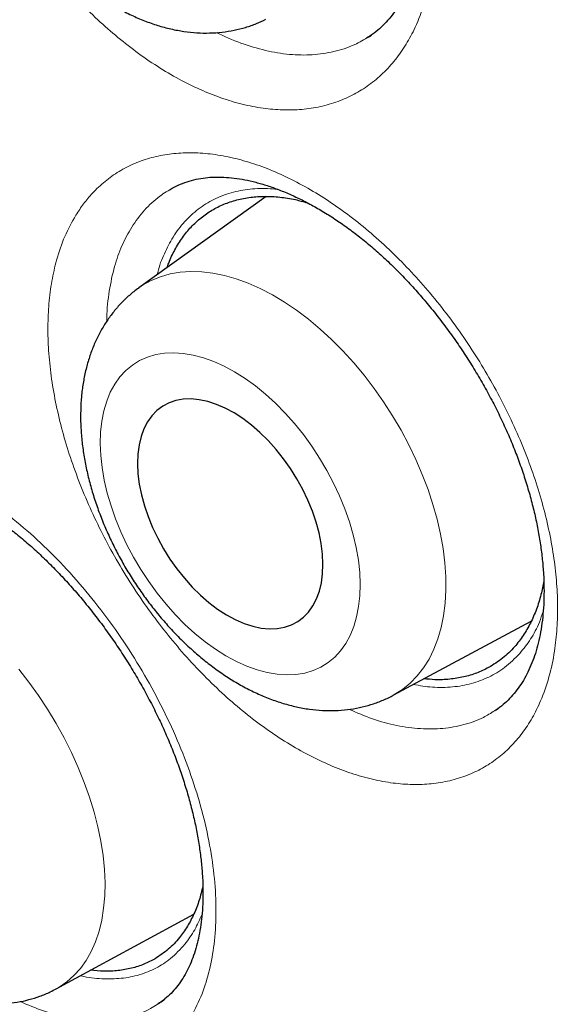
# Model space of a CAD drawing. Header units: millimetres. Extents: x 8 to 761, y 12 to 790.
# Tile 65 of 240: x 643.71 to 646.34, y 375.27 to 380.02. Entities that reach past the tile are written whole.
import ezdxf

# ---------------------------------------------------------------- set-up
doc = ezdxf.new("R2010")
doc.units = ezdxf.units.MM

msp = doc.modelspace()

# ---------------------------------------------------------------- linework, layer by layer
at = {"color": 7, "linetype": 'Continuous', "lineweight": 30}
for p, q in [((644.4516, 379.2099), (644.4345, 379.2002)), ((644.8937, 379.1646), (644.2796, 378.7236)), ((645.5054, 376.7592), (646.1712, 377.1168)), ((645.9949, 376.6855), (645.9935, 376.6846)), ((643.8816, 375.3438), (644.5445, 375.7037))]:
    msp.add_line(p, q, dxfattribs=at)
at = {"color": 252, "linetype": 'Continuous', "lineweight": 0}
msp.add_line((646.0093, 376.6942), (645.9949, 376.6855), dxfattribs=at)
at = {"color": 252, "linetype": 'Continuous', "lineweight": 0, "flags": 128}
for points in [[(644.2793, 378.7233), (644.2982, 378.7361), (644.3395, 378.7592), (644.3835, 378.7775), (644.4301, 378.7909), (644.479, 378.7994), (644.53, 378.8029), (644.5828, 378.8014), (644.6372, 378.7949), (644.6929, 378.7835), (644.7497, 378.7672), (644.8073, 378.7461), (644.8654, 378.7202), (644.9237, 378.6897), (644.9819, 378.6548), (645.0399, 378.6156), (645.0972, 378.5723), (645.1537, 378.5251), (645.2091, 378.4743), (645.263, 378.42), (645.3153, 378.3625), (645.3657, 378.3022), (645.4139, 378.2392), (645.4598, 378.1739), (645.503, 378.1067), (645.5435, 378.0377), (645.5809, 377.9675), (645.6152, 377.8962), (645.6461, 377.8242), (645.6736, 377.7519), (645.6974, 377.6797), (645.7175, 377.6078), (645.7338, 377.5365), (645.7462, 377.4664), (645.7546, 377.3976), (645.7591, 377.3305), (645.7595, 377.2654), (645.7558, 377.2027), (645.7482, 377.1426), (645.7366, 377.0855), (645.7211, 377.0315), (645.7017, 376.981), (645.6786, 376.9341), (645.6518, 376.8912), (645.6216, 376.8524), (645.5879, 376.8179), (645.5511, 376.7878), (645.5112, 376.7624), (645.5054, 376.7592)], [(645.3468, 377.2947), (645.3444, 377.352), (645.338, 377.4111), (645.3275, 377.4717), (645.3132, 377.5334), (645.295, 377.5957), (645.273, 377.6582), (645.2475, 377.7206), (645.2186, 377.7825), (645.1864, 377.8433), (645.1512, 377.9029), (645.1132, 377.9606), (645.0727, 378.0163), (645.0298, 378.0694), (644.985, 378.1198), (644.9385, 378.167), (644.8905, 378.2107), (644.8414, 378.2507), (644.7916, 378.2867), (644.7413, 378.3185), (644.6908, 378.3458), (644.6406, 378.3685), (644.5908, 378.3864), (644.5419, 378.3995), (644.4942, 378.4076), (644.4479, 378.4107), (644.4034, 378.4087), (644.361, 378.4017), (644.3208, 378.3898), (644.2833, 378.3729), (644.2486, 378.3513), (644.217, 378.325), (644.1886, 378.2942), (644.1637, 378.2591), (644.1423, 378.22), (644.1248, 378.177), (644.1111, 378.1306), (644.1013, 378.0809), (644.0956, 378.0284), (644.0939, 377.9732), (644.0963, 377.9159), (644.1027, 377.8568), (644.1131, 377.7962), (644.1275, 377.7345), (644.1457, 377.6722), (644.1676, 377.6097), (644.1932, 377.5473), (644.2221, 377.4854), (644.2543, 377.4246), (644.2895, 377.365), (644.3275, 377.3073), (644.368, 377.2516), (644.4108, 377.1985), (644.4556, 377.1481), (644.5022, 377.1009), (644.5502, 377.0572), (644.5992, 377.0172), (644.6491, 376.9812), (644.6994, 376.9494), (644.7498, 376.9221), (644.8001, 376.8994), (644.8498, 376.8815), (644.8987, 376.8684), (644.9465, 376.8603), (644.9927, 376.8572), (645.0373, 376.8592), (645.0797, 376.8662), (645.1198, 376.8781), (645.1574, 376.895), (645.1921, 376.9166), (645.2237, 376.9429), (645.2521, 376.9737), (645.277, 377.0088), (645.2983, 377.0479), (645.3159, 377.0909), (645.3296, 377.1373), (645.3393, 377.187), (645.3451, 377.2395), (645.3468, 377.2947)], [(643.7011, 376.8855), (643.7498, 376.8231), (643.7962, 376.7584), (643.8403, 376.6917), (643.8816, 376.6233), (643.9202, 376.5535), (643.9557, 376.4827), (643.988, 376.4112), (644.017, 376.3393), (644.0425, 376.2675), (644.0644, 376.1959), (644.0826, 376.1251), (644.097, 376.0552), (644.1075, 375.9867), (644.1141, 375.9198), (644.1168, 375.855), (644.1155, 375.7924), (644.1102, 375.7324), (644.101, 375.6754), (644.0879, 375.6214), (644.071, 375.5709), (644.0504, 375.524), (644.0261, 375.481), (643.9983, 375.4421), (643.9671, 375.4074), (643.9327, 375.3772), (643.8951, 375.3515), (643.8816, 375.3438)]]:
    msp.add_lwpolyline(points, dxfattribs=at)
at = {"color": 7, "linetype": 'Continuous', "lineweight": 30, "flags": 128}
msp.add_lwpolyline([(645.1673, 377.3918), (645.165, 377.4403), (645.1587, 377.4906), (645.1484, 377.5421), (645.1342, 377.5945), (645.1162, 377.6472), (645.0947, 377.6998), (645.0698, 377.7519), (645.0417, 377.8028), (645.0108, 377.8522), (644.9771, 377.8997), (644.9412, 377.9447), (644.9032, 377.9869), (644.8636, 378.0259), (644.8228, 378.0614), (644.7809, 378.093), (644.7386, 378.1205), (644.696, 378.1435), (644.6537, 378.1619), (644.612, 378.1756), (644.5712, 378.1843), (644.5319, 378.1881), (644.4942, 378.1868), (644.4586, 378.1805), (644.4253, 378.1693), (644.3947, 378.1532), (644.3671, 378.1325), (644.3426, 378.1072), (644.3216, 378.0776), (644.3042, 378.044), (644.2906, 378.0067), (644.2808, 377.966), (644.2751, 377.9224), (644.2733, 377.8761), (644.2756, 377.8276), (644.282, 377.7773), (644.2923, 377.7258), (644.3065, 377.6734), (644.3244, 377.6207), (644.3459, 377.5681), (644.3708, 377.516), (644.3989, 377.4651), (644.4299, 377.4157), (644.4635, 377.3682), (644.4995, 377.3232), (644.5374, 377.281), (644.577, 377.242), (644.6179, 377.2065), (644.6597, 377.1749), (644.7021, 377.1474), (644.7446, 377.1244), (644.787, 377.106), (644.8287, 377.0923), (644.8694, 377.0836), (644.9088, 377.0798), (644.9465, 377.0811), (644.9821, 377.0874), (645.0154, 377.0986), (645.0459, 377.1147), (645.0736, 377.1354), (645.098, 377.1607), (645.119, 377.1903), (645.1364, 377.2239), (645.1501, 377.2612), (645.1598, 377.3019), (645.1656, 377.3455), (645.1673, 377.3918)], dxfattribs=at)
at = {"color": 7, "linetype": 'Continuous', "lineweight": 30}
for points, knots in [([(637.3336, 395.7476), (637.2379, 395.743), (637.035, 395.7332), (636.7316, 395.7001), (636.4224, 395.6523), (636.1095, 395.5873), (635.7939, 395.5039), (635.4769, 395.4001), (635.1686, 395.2788), (634.8694, 395.1401), (634.5885, 394.989), (634.3252, 394.8272), (634.0788, 394.6568), (633.841, 394.4725), (633.6121, 394.2747), (633.3923, 394.0635), (633.1818, 393.8392), (632.974, 393.5939), (632.7705, 393.3265), (632.5726, 393.0357), (632.387, 392.7302), (632.2138, 392.4103), (632.0581, 392.0865), (631.9188, 391.7607), (631.7948, 391.4345), (631.6817, 391.0977), (631.5795, 390.7507), (631.4885, 390.3937), (631.4086, 390.0272), (631.3377, 389.639), (631.2772, 389.2284), (631.2286, 388.7948), (631.1939, 388.3515), (631.173, 387.8991), (631.1662, 387.452), (631.1722, 387.0118), (631.1894, 386.5795), (631.2182, 386.1414), (631.2583, 385.698), (631.3099, 385.2496), (631.3729, 384.7968), (631.4496, 384.3247), (631.5414, 383.8334), (631.6495, 383.323), (631.7709, 382.8094), (631.9055, 382.2934), (632.0487, 381.7911), (632.199, 381.3034), (632.3549, 380.8309), (632.5211, 380.3582), (632.6975, 379.8859), (632.8839, 379.4144), (633.08, 378.9442), (633.2927, 378.4601), (633.5228, 377.9628), (633.7711, 377.4533), (634.0303, 376.9477), (634.2999, 376.4466), (634.5712, 375.9656), (634.8429, 375.5047), (635.1137, 375.0638), (635.3921, 374.6285), (635.6779, 374.1992), (635.9707, 373.7763), (636.2702, 373.3603), (636.5864, 372.9379), (636.9197, 372.5104), (637.2705, 372.0794), (637.6279, 371.6587), (637.9915, 371.2488), (638.3497, 370.8623), (638.7015, 370.4984), (639.046, 370.1563), (639.3942, 369.8246), (639.7458, 369.5037), (640.1004, 369.1938), (640.4577, 368.8953), (640.8293, 368.5989), (641.2152, 368.3063), (641.615, 368.0194), (642.0162, 367.7477), (642.4184, 367.4914), (642.8089, 367.2582), (643.1872, 367.0466), (643.5529, 366.8554), (643.9179, 366.6779), (644.2818, 366.5142), (644.6443, 366.3645), (645.005, 366.229), (645.3755, 366.1037), (645.7551, 365.9905), (646.143, 365.8914), (646.527, 365.81), (646.9066, 365.7463), (647.27, 365.7019), (647.6172, 365.675), (647.9485, 365.6638), (648.2747, 365.6674), (648.5955, 365.6858), (648.9107, 365.7191), (649.2198, 365.7672), (649.5327, 365.8321), (649.8483, 365.9156), (650.1654, 366.0193), (650.4737, 366.1406), (650.7728, 366.2793), (651.0537, 366.4305), (651.317, 366.5922), (651.5634, 366.7627), (651.8012, 366.9469), (652.0301, 367.1447), (652.2499, 367.3559), (652.4605, 367.5802), (652.668, 367.8258), (652.8574, 368.0721), (652.9737, 368.2467), (653.0248, 368.3234)], [0, 0, 0, 0, 0.007532, 0.015981, 0.02443, 0.032879, 0.042174, 0.051468, 0.060762, 0.070056, 0.07935, 0.087799, 0.096249, 0.104698, 0.113147, 0.121597, 0.130046, 0.138495, 0.147789, 0.157083, 0.166378, 0.175672, 0.184966, 0.193415, 0.201864, 0.210314, 0.218763, 0.227212, 0.235662, 0.244111, 0.253405, 0.262699, 0.271993, 0.281287, 0.290582, 0.299031, 0.30748, 0.315929, 0.324379, 0.332828, 0.341277, 0.349727, 0.359021, 0.368315, 0.377609, 0.386903, 0.396197, 0.404647, 0.413096, 0.421545, 0.429994, 0.438444, 0.446893, 0.455342, 0.464636, 0.473931, 0.483225, 0.492519, 0.501813, 0.510262, 0.518712, 0.527161, 0.53561, 0.544059, 0.552509, 0.560958, 0.570252, 0.579546, 0.58884, 0.598135, 0.607429, 0.615878, 0.624327, 0.632777, 0.641226, 0.649675, 0.658124, 0.666574, 0.675868, 0.685162, 0.694456, 0.70375, 0.713044, 0.721494, 0.729943, 0.738392, 0.746842, 0.755291, 0.76374, 0.772189, 0.781484, 0.790778, 0.800072, 0.809366, 0.81866, 0.827109, 0.835559, 0.844008, 0.852457, 0.860907, 0.869356, 0.877805, 0.887099, 0.896393, 0.905688, 0.914982, 0.924276, 0.932725, 0.941174, 0.949624, 0.958073, 0.966522, 0.974972, 0.983421, 0.992715, 1, 1, 1, 1]), ([(637.1849, 395.7403), (637.2095, 395.7419), (637.2923, 395.7473), (637.4351, 395.7519), (637.6132, 395.754), (637.793, 395.7513), (637.9742, 395.7442), (638.1569, 395.7326), (638.3411, 395.7165), (638.5266, 395.696), (638.7134, 395.6709), (638.9015, 395.6414), (639.0908, 395.6074), (639.2812, 395.569), (639.4727, 395.5261), (639.6653, 395.4788), (639.8589, 395.427), (640.0533, 395.3709), (640.2487, 395.3104), (640.4448, 395.2455), (640.6418, 395.1762), (640.8394, 395.1026), (641.0376, 395.0247), (641.2365, 394.9425), (641.4358, 394.856), (641.6357, 394.7653), (641.8359, 394.6704), (642.0365, 394.5712), (642.2373, 394.4679), (642.4384, 394.3605), (642.6396, 394.2489), (642.8409, 394.1333), (643.0423, 394.0136), (643.2436, 393.8899), (643.4448, 393.7623), (643.6459, 393.6307), (643.8468, 393.4952), (644.0474, 393.3558), (644.2477, 393.2126), (644.4476, 393.0657), (644.647, 392.915), (644.8459, 392.7607), (645.0442, 392.6027), (645.2419, 392.4411), (645.4388, 392.2759), (645.635, 392.1073), (645.8304, 391.9352), (646.0249, 391.7597), (646.2185, 391.5809), (646.411, 391.3988), (646.6025, 391.2135), (646.7929, 391.0249), (646.9821, 390.8333), (647.17, 390.6386), (647.3567, 390.4409), (647.542, 390.2402), (647.7259, 390.0367), (647.9083, 389.8303), (648.0892, 389.6212), (648.2685, 389.4094), (648.4462, 389.1949), (648.6222, 388.9779), (648.7965, 388.7584), (648.969, 388.5364), (649.1396, 388.3121), (649.3083, 388.0854), (649.4751, 387.8566), (649.6398, 387.6256), (649.8025, 387.3924), (649.9631, 387.1573), (650.1216, 386.9202), (650.2778, 386.6812), (650.4318, 386.4405), (650.5835, 386.198), (650.7329, 385.9538), (650.8799, 385.708), (651.0244, 385.4608), (651.1665, 385.2121), (651.306, 384.962), (651.443, 384.7107), (651.5774, 384.4582), (651.7092, 384.2045), (651.8382, 383.9498), (651.9645, 383.6941), (652.0881, 383.4375), (652.2089, 383.1801), (652.3268, 382.9219), (652.4419, 382.6631), (652.5541, 382.4037), (652.6633, 382.1438), (652.7695, 381.8835), (652.8728, 381.6228), (652.973, 381.3619), (653.0701, 381.1008), (653.1642, 380.8396), (653.2551, 380.5783), (653.3429, 380.3172), (653.4275, 380.0561), (653.5089, 379.7953), (653.587, 379.5347), (653.662, 379.2745), (653.7336, 379.0148), (653.802, 378.7556), (653.867, 378.497), (653.9287, 378.2391), (653.9871, 377.982), (654.0421, 377.7257), (654.0937, 377.4704), (654.142, 377.216), (654.1868, 376.9628), (654.2282, 376.7107), (654.2662, 376.4598), (654.3007, 376.2102), (654.3318, 375.9621), (654.3594, 375.7154), (654.3835, 375.4702), (654.4042, 375.2266), (654.4214, 374.9848), (654.4351, 374.7447), (654.4454, 374.5064), (654.4521, 374.27), (654.4554, 374.0356), (654.4552, 373.8033), (654.4515, 373.5731), (654.4443, 373.3451), (654.4337, 373.1193), (654.4195, 372.8958), (654.402, 372.6748), (654.3809, 372.4562), (654.3564, 372.2401), (654.3285, 372.0266), (654.2972, 371.8158), (654.2624, 371.6077), (654.2242, 371.4023), (654.1827, 371.1998), (654.1378, 371.0002), (654.0895, 370.8035), (654.0378, 370.6098), (653.9829, 370.4192), (653.9246, 370.2318), (653.863, 370.0474), (653.7982, 369.8664), (653.7301, 369.6885), (653.6587, 369.5141), (653.5842, 369.3429), (653.5064, 369.1752), (653.4255, 369.011), (653.3415, 368.8503), (653.2543, 368.6931), (653.1639, 368.5397), (653.0869, 368.415), (653.0389, 368.3429), (653.0232, 368.3193)], [0, 0, 0, 0, 0.0028542, 0.0096055, 0.0163528, 0.0230962, 0.029836, 0.0365723, 0.0433053, 0.0500353, 0.0567624, 0.063487, 0.0702092, 0.0769292, 0.0836472, 0.0903635, 0.0970783, 0.1037917, 0.1105038, 0.1172149, 0.1239252, 0.1306347, 0.1373435, 0.1440519, 0.1507599, 0.1574675, 0.164175, 0.1708824, 0.1775897, 0.1842969, 0.1910043, 0.1977117, 0.2044194, 0.2111271, 0.2178352, 0.2245435, 0.231252, 0.2379609, 0.2446701, 0.2513797, 0.2580896, 0.2647998, 0.2715104, 0.2782214, 0.2849328, 0.2916445, 0.2983566, 0.3050691, 0.3117819, 0.3184951, 0.3252086, 0.3319225, 0.3386367, 0.3453512, 0.3520661, 0.3587812, 0.3654966, 0.3722123, 0.3789283, 0.3856445, 0.392361, 0.3990777, 0.4057946, 0.4125117, 0.419229, 0.4259464, 0.432664, 0.4393818, 0.4460997, 0.4528178, 0.4595359, 0.4662541, 0.4729724, 0.4796908, 0.4864092, 0.4931276, 0.4998461, 0.5065646, 0.5132831, 0.5200015, 0.5267199, 0.5334383, 0.5401566, 0.5468748, 0.5535929, 0.5603109, 0.5670288, 0.5737465, 0.5804641, 0.5871815, 0.5938988, 0.6006158, 0.6073327, 0.6140493, 0.6207657, 0.6274818, 0.6341977, 0.6409134, 0.6476287, 0.6543437, 0.6610584, 0.6677728, 0.6744869, 0.6812006, 0.687914, 0.694627, 0.7013397, 0.708052, 0.7147638, 0.7214753, 0.7281865, 0.7348972, 0.7416075, 0.7483174, 0.7550269, 0.7617361, 0.7684449, 0.7751533, 0.7818613, 0.7885691, 0.7952765, 0.8019836, 0.8086905, 0.8153971, 0.8221036, 0.8288099, 0.8355161, 0.8422224, 0.8489286, 0.8556349, 0.8623414, 0.8690482, 0.8757553, 0.882463, 0.8891711, 0.8958801, 0.9025898, 0.9093006, 0.9160126, 0.9227259, 0.9294407, 0.9361573, 0.9428758, 0.9495964, 0.9563194, 0.9630449, 0.9697733, 0.9765047, 0.9832394, 0.9899775, 0.9967193, 1, 1, 1, 1]), ([(643.8887, 382.487), (643.9011, 382.4936), (643.9268, 382.5073), (643.9689, 382.5227), (644.014, 382.5345), (644.0592, 382.5415), (644.105, 382.5444), (644.1519, 382.5434), (644.202, 382.5385), (644.254, 382.5296), (644.308, 382.5166), (644.3638, 382.4996), (644.421, 382.4784), (644.4794, 382.4531), (644.5387, 382.4236), (644.5985, 382.3902), (644.6584, 382.353), (644.718, 382.312), (644.7771, 382.2676), (644.8352, 382.2199), (644.8921, 382.1691), (644.9482, 382.1151), (645.0034, 382.0578), (645.0579, 381.9971), (645.1113, 381.9332), (645.1634, 381.8665), (645.2139, 381.7971), (645.2625, 381.7254), (645.3088, 381.6519), (645.3528, 381.5768), (645.394, 381.5006), (645.4324, 381.4237), (645.4678, 381.3463), (645.5, 381.269), (645.5289, 381.1919), (645.5547, 381.1149), (645.5774, 381.0382), (645.597, 380.9616), (645.6134, 380.8856), (645.6265, 380.8104), (645.6363, 380.7366), (645.6429, 380.6643), (645.6461, 380.5941), (645.646, 380.5262), (645.6428, 380.4609), (645.6365, 380.3987), (645.6272, 380.3396), (645.615, 380.284), (645.6002, 380.2321), (645.5828, 380.1834), (645.5627, 380.1379), (645.5399, 380.0955), (645.5146, 380.0562), (645.4866, 380.0201), (645.456, 379.9872), (645.4224, 379.958), (645.3961, 379.9382), (645.3801, 379.9293), (645.377, 379.9276)], [0, 0, 0, 0, 0.0191549, 0.0399556, 0.0603557, 0.0801506, 0.097269, 0.11547, 0.1333098, 0.151125, 0.1689541, 0.1868292, 0.2047593, 0.2227357, 0.2407374, 0.2587302, 0.2766732, 0.2945318, 0.312274, 0.3298728, 0.347334, 0.3646384, 0.3821891, 0.3999091, 0.4177779, 0.4357691, 0.4538525, 0.471995, 0.4901624, 0.5083113, 0.5264077, 0.5444232, 0.5623343, 0.5801233, 0.5977791, 0.6153386, 0.6329995, 0.6507324, 0.6685255, 0.6863623, 0.7042235, 0.7220834, 0.739916, 0.7577005, 0.7754196, 0.7930614, 0.8106228, 0.8281113, 0.8455485, 0.8629477, 0.8806848, 0.8987134, 0.9170912, 0.9358811, 0.9551458, 0.974932, 0.9952374, 1, 1, 1, 1]), ([(643.7256, 382.0177), (643.7145, 382.0101), (643.6883, 381.9922), (643.6503, 381.9592), (643.6113, 381.9198), (643.5757, 381.8767), (643.5435, 381.8303), (643.5148, 381.7806), (643.4896, 381.7277), (643.4682, 381.6717), (643.4506, 381.6127), (643.437, 381.551), (643.4274, 381.4868), (643.422, 381.4204), (643.4208, 381.3522), (643.4238, 381.2826), (643.4309, 381.2119), (643.4421, 381.1406), (643.4573, 381.069), (643.4762, 380.9975), (643.4988, 380.9263), (643.5249, 380.8558), (643.5544, 380.7861), (643.5871, 380.7175), (643.623, 380.6503), (643.6618, 380.5847), (643.7034, 380.521), (643.7477, 380.4593), (643.7945, 380.4), (643.8438, 380.3432), (643.8953, 380.2892), (643.949, 380.2382), (644.0046, 380.1905), (644.0622, 380.1464), (644.1214, 380.106), (644.1821, 380.0697), (644.244, 380.0378), (644.3069, 380.0106), (644.3703, 379.9883), (644.4338, 379.9712), (644.497, 379.9593), (644.5594, 379.9528), (644.6207, 379.9517), (644.6805, 379.9557), (644.7384, 379.9648), (644.7942, 379.9789), (644.8455, 379.9965), (644.8771, 380.0115), (644.8917, 380.0185)], [0, 0, 0, 0, 0.014319, 0.033966, 0.053665, 0.07349, 0.093513, 0.1138, 0.134406, 0.15537, 0.176712, 0.198424, 0.220475, 0.242808, 0.265355, 0.288041, 0.3108, 0.33357, 0.356313, 0.379012, 0.40166, 0.424258, 0.446813, 0.469336, 0.491841, 0.514343, 0.536856, 0.559393, 0.58197, 0.604602, 0.627304, 0.650087, 0.672962, 0.695928, 0.718981, 0.742098, 0.765234, 0.788319, 0.811272, 0.834006, 0.856432, 0.878484, 0.900121, 0.921335, 0.942148, 0.962602, 0.982756, 1, 1, 1, 1]), ([(645.3783, 379.9287), (645.3826, 379.931), (645.3903, 379.9352), (645.3975, 379.9404), (645.4007, 379.9427)], [0, 0, 0, 0, 0.552029, 1, 1, 1, 1]), ([(644.4293, 379.1973), (644.4298, 379.1976), (644.4425, 379.2062), (644.4697, 379.2193), (644.5111, 379.236), (644.555, 379.2478), (644.5989, 379.2551), (644.6435, 379.2583), (644.6894, 379.2579), (644.7386, 379.2536), (644.79, 379.2454), (644.8435, 379.2333), (644.8988, 379.2171), (644.9559, 379.1969), (645.0143, 379.1725), (645.0738, 379.1442), (645.1339, 379.1118), (645.1942, 379.0757), (645.2545, 379.0359), (645.3143, 378.9926), (645.3733, 378.9461), (645.4313, 378.8964), (645.4885, 378.8436), (645.545, 378.7876), (645.601, 378.7281), (645.6559, 378.6654), (645.7097, 378.5998), (645.7619, 378.5317), (645.8124, 378.4612), (645.8607, 378.3889), (645.9067, 378.3149), (645.9501, 378.2399), (645.9907, 378.164), (646.0284, 378.0878), (646.0629, 378.0114), (646.0941, 377.9353), (646.1223, 377.8593), (646.1473, 377.7834), (646.1693, 377.7077), (646.1882, 377.6326), (646.2038, 377.5582), (646.2161, 377.4851), (646.225, 377.4136), (646.2307, 377.344), (646.2331, 377.2767), (646.2322, 377.2121), (646.2282, 377.1504), (646.2212, 377.0918), (646.2113, 377.0367), (646.1986, 376.9852), (646.1833, 376.9371), (646.1653, 376.892), (646.1447, 376.8499), (646.1215, 376.811), (646.0956, 376.7752), (646.0671, 376.7425), (646.0356, 376.7134), (646.0112, 376.6938), (645.9964, 376.6852), (645.994, 376.6838)], [0, 0, 0, 0, 0.000836, 0.021876, 0.04283, 0.063292, 0.083059, 0.100035, 0.118082, 0.135807, 0.153513, 0.171243, 0.18903, 0.206883, 0.224791, 0.242733, 0.260677, 0.278578, 0.2964, 0.314111, 0.331683, 0.34912, 0.366404, 0.38393, 0.401626, 0.419473, 0.437442, 0.455505, 0.473627, 0.491776, 0.509906, 0.527985, 0.545983, 0.563877, 0.581649, 0.599287, 0.616824, 0.634459, 0.652164, 0.669928, 0.687733, 0.70556, 0.723383, 0.741176, 0.758918, 0.77659, 0.79418, 0.811686, 0.829113, 0.846484, 0.863815, 0.881476, 0.899432, 0.917749, 0.936498, 0.955758, 0.975592, 0.996012, 1, 1, 1, 1]), ([(644.4164, 378.8218), (644.4188, 378.8291), (644.4288, 378.8597), (644.453, 378.9082), (644.4887, 378.9666), (644.5312, 379.0184), (644.5789, 379.0627), (644.6318, 379.0994), (644.6891, 379.1281), (644.7515, 379.1492), (644.8176, 379.1619), (644.887, 379.1663), (644.9591, 379.1623), (645.0276, 379.152), (645.0726, 379.1393), (645.0919, 379.1338)], [0, 0, 0, 0, 0.025433, 0.107026, 0.190079, 0.273131, 0.357695, 0.439288, 0.522341, 0.605393, 0.689957, 0.77155, 0.854602, 0.937655, 1, 1, 1, 1]), ([(644.2795, 378.7227), (644.2712, 378.7169), (644.2482, 378.7006), (644.2136, 378.6695), (644.1756, 378.63), (644.1411, 378.5869), (644.1101, 378.5406), (644.0827, 378.491), (644.0589, 378.4383), (644.0389, 378.3826), (644.0227, 378.3241), (644.0106, 378.2628), (644.0026, 378.1991), (643.9988, 378.1332), (643.9992, 378.0654), (644.0039, 377.9963), (644.0127, 377.9262), (644.0256, 377.8555), (644.0424, 377.7846), (644.063, 377.7139), (644.0872, 377.6435), (644.1149, 377.5737), (644.1459, 377.5049), (644.1801, 377.4372), (644.2173, 377.3709), (644.2574, 377.3063), (644.3003, 377.2434), (644.3457, 377.1827), (644.3936, 377.1242), (644.4438, 377.0683), (644.4962, 377.0152), (644.5506, 376.965), (644.6069, 376.9181), (644.665, 376.8747), (644.7247, 376.835), (644.7858, 376.7993), (644.8481, 376.768), (644.9112, 376.7413), (644.9749, 376.7195), (645.0386, 376.7028), (645.1019, 376.6915), (645.1644, 376.6854), (645.2256, 376.6848), (645.2852, 376.6893), (645.3428, 376.6989), (645.3982, 376.7133), (645.451, 376.7328), (645.4867, 376.7484), (645.504, 376.7586), (645.5053, 376.7594)], [0, 0, 0, 0, 0.010782, 0.030299, 0.049853, 0.069524, 0.08939, 0.109521, 0.129979, 0.150812, 0.172046, 0.193678, 0.21568, 0.237994, 0.260545, 0.283252, 0.306041, 0.32884, 0.351607, 0.374324, 0.396981, 0.41958, 0.442129, 0.46464, 0.487127, 0.509605, 0.532093, 0.554602, 0.577149, 0.599751, 0.622424, 0.645183, 0.668039, 0.690998, 0.714056, 0.737197, 0.760386, 0.783546, 0.806595, 0.829435, 0.85197, 0.874118, 0.895829, 0.917088, 0.937913, 0.958348, 0.978453, 0.998299, 1, 1, 1, 1]), ([(642.8015, 377.7805), (642.8089, 377.785), (642.828, 377.7967), (642.8617, 377.811), (642.9022, 377.8236), (642.9432, 377.8314), (642.9847, 377.8352), (643.0276, 377.8355), (643.074, 377.8321), (643.1226, 377.8249), (643.1736, 377.8138), (643.2266, 377.7988), (643.2815, 377.7797), (643.338, 377.7566), (643.3957, 377.7296), (643.4543, 377.6985), (643.5134, 377.6636), (643.5726, 377.6251), (643.6316, 377.583), (643.69, 377.5377), (643.7476, 377.4892), (643.8046, 377.4375), (643.8611, 377.3826), (643.9172, 377.3241), (643.9726, 377.2625), (644.027, 377.198), (644.08, 377.1307), (644.1314, 377.0612), (644.1809, 376.9896), (644.2283, 376.9164), (644.2732, 376.842), (644.3155, 376.7667), (644.355, 376.6909), (644.3915, 376.6149), (644.4249, 376.539), (644.4552, 376.4633), (644.4826, 376.3876), (644.5071, 376.312), (644.5285, 376.2369), (644.5467, 376.1625), (644.5617, 376.0893), (644.5735, 376.0176), (644.582, 375.9477), (644.5873, 375.8801), (644.5893, 375.8151), (644.5882, 375.753), (644.5841, 375.6941), (644.5771, 375.6385), (644.5674, 375.5866), (644.555, 375.5382), (644.5401, 375.493), (644.5226, 375.4508), (644.5027, 375.4118), (644.4803, 375.3761), (644.4556, 375.3434), (644.4281, 375.3141), (644.4009, 375.29), (644.3818, 375.2774), (644.3735, 375.272)], [0, 0, 0, 0, 0.013343, 0.0348142, 0.0558033, 0.0759571, 0.0929543, 0.1110391, 0.128716, 0.1463439, 0.1639791, 0.1816621, 0.199409, 0.2172154, 0.2350624, 0.2529216, 0.2707477, 0.2885048, 0.3061599, 0.3236847, 0.3410794, 0.3583194, 0.3757917, 0.3934398, 0.4112425, 0.4291735, 0.4472023, 0.4652959, 0.4834199, 0.5015324, 0.5195973, 0.5375856, 0.5554732, 0.5732414, 0.5908784, 0.6084057, 0.62602, 0.6437041, 0.6614457, 0.6792278, 0.6970301, 0.7148238, 0.7325826, 0.7502833, 0.7679051, 0.7854325, 0.8028573, 0.8201815, 0.8374202, 0.854584, 0.8719829, 0.8896733, 0.9076806, 0.926086, 0.9449878, 0.964496, 0.9847052, 1, 1, 1, 1]), ([(646.2314, 377.31), (646.2272, 377.288), (646.2183, 377.2403), (646.1967, 377.1727), (646.1683, 377.1066), (646.1332, 377.0461), (646.0888, 376.9884), (646.034, 376.9349), (645.9884, 376.9069), (645.9655, 376.8928)], [0, 0, 0, 0, 0.114575, 0.248464, 0.384749, 0.521033, 0.659798, 0.828954, 1, 1, 1, 1]), ([(645.9655, 376.8928), (645.9465, 376.8835), (645.9085, 376.8647), (645.8456, 376.8463), (645.7784, 376.8356), (645.714, 376.8327), (645.6713, 376.837), (645.6535, 376.8388)], [0, 0, 0, 0, 0.207844, 0.417132, 0.63097, 0.846382, 1, 1, 1, 1]), ([(645.9953, 376.6848), (645.998, 376.6863), (646.0035, 376.6895), (646.0086, 376.6933), (646.0111, 376.6953)], [0, 0, 0, 0, 0.495553, 1, 1, 1, 1]), ([(644.5881, 375.8379), (644.5827, 375.8155), (644.5714, 375.7688), (644.5464, 375.7045), (644.5149, 375.6438), (644.4741, 375.5858), (644.4233, 375.5319), (644.3804, 375.5036), (644.3588, 375.4893)], [0, 0, 0, 0, 0.1422703, 0.2972589, 0.4533548, 0.6117264, 0.8047855, 1, 1, 1, 1]), ([(644.3588, 375.4893), (644.3409, 375.4798), (644.3049, 375.4608), (644.245, 375.4418), (644.1806, 375.4305), (644.1145, 375.427), (644.0686, 375.4315), (644.0469, 375.4336)], [0, 0, 0, 0, 0.199862, 0.401111, 0.606738, 0.813876, 1, 1, 1, 1]), ([(643.1678, 375.3912), (643.179, 375.3851), (643.2107, 375.3678), (643.2635, 375.3428), (643.3263, 375.3179), (643.3894, 375.2981), (643.4525, 375.2835), (643.5148, 375.2743), (643.5761, 375.2706), (643.6358, 375.2722), (643.6936, 375.279), (643.7494, 375.2907), (643.8026, 375.3075), (643.8467, 375.3253), (643.872, 375.3392), (643.8813, 375.3443)], [0, 0, 0, 0, 0.048466, 0.13659, 0.224741, 0.312291, 0.398785, 0.483803, 0.567038, 0.64835, 0.727758, 0.805414, 0.881557, 0.956474, 1, 1, 1, 1]), ([(644.3747, 375.2732), (644.3836, 375.2786), (644.3943, 375.285), (644.404, 375.2929), (644.4055, 375.2942)], [0, 0, 0, 0, 0.8373097, 1, 1, 1, 1])]:
    msp.add_open_spline(points, degree=3, knots=knots, dxfattribs=at)
at = {"color": 252, "linetype": 'Continuous', "lineweight": 0}
for points, knots in [([(643.1105, 395.4401), (643.2558, 395.3545), (643.5465, 395.1833), (643.9826, 394.9041), (644.4184, 394.6088), (644.848, 394.3001), (645.2702, 393.9797), (645.6855, 393.6483), (646.0985, 393.3021), (646.5031, 392.9464), (646.8986, 392.5826), (647.2569, 392.2383), (647.5843, 391.9116), (647.8812, 391.6051), (648.1757, 391.2911), (648.4674, 390.9698), (648.7562, 390.6412), (649.065, 390.2785), (649.3924, 389.88), (649.7373, 389.4435), (650.076, 388.9977), (650.3972, 388.5581), (650.701, 388.1264), (650.9613, 387.7431), (651.1903, 387.3953), (651.3897, 387.0843), (651.5857, 386.7704), (651.7783, 386.4535), (651.9674, 386.1337), (652.1529, 385.811), (652.3345, 385.486), (652.5249, 385.1355), (652.7227, 384.7592), (652.9266, 384.3571), (653.1247, 383.9519), (653.3167, 383.544), (653.5025, 383.1335), (653.6965, 382.6874), (653.8964, 382.2056), (654.1, 381.6874), (654.2928, 381.1676), (654.4685, 380.6638), (654.628, 380.1772), (654.7666, 379.7266), (654.891, 379.2951), (655.0025, 378.883), (655.1065, 378.4713), (655.2029, 378.0604), (655.2916, 377.6505), (655.3791, 377.2087), (655.4629, 376.7362), (655.5403, 376.2334), (655.6052, 375.7345), (655.6557, 375.2564), (655.6932, 374.7994), (655.7206, 374.334), (655.7366, 373.8459), (655.7382, 373.3363), (655.7243, 372.835), (655.6954, 372.3486), (655.6523, 371.878), (655.5954, 371.4225), (655.5245, 370.9769), (655.4406, 370.5476), (655.3445, 370.1352), (655.2403, 369.7513), (655.1279, 369.3894), (655.0084, 369.0485), (654.8784, 368.7173), (654.7515, 368.4272), (654.6309, 368.1756), (654.5196, 367.9595), (654.4031, 367.7489), (654.2807, 367.5425), (654.1523, 367.3405), (654.0179, 367.1432), (653.8784, 366.952), (653.7252, 366.7559), (653.5573, 366.5566), (653.3639, 366.3446), (653.1525, 366.133), (652.9316, 365.9305), (652.7804, 365.8084), (652.7094, 365.751)], [0, 0, 0, 0, 0.015141, 0.030282, 0.045496, 0.060711, 0.075368, 0.090026, 0.104749, 0.119473, 0.13359, 0.147721, 0.158803, 0.169887, 0.180969, 0.192116, 0.203266, 0.214413, 0.228338, 0.242264, 0.256245, 0.270226, 0.282831, 0.295446, 0.304533, 0.31362, 0.322722, 0.331825, 0.340959, 0.350093, 0.359244, 0.368394, 0.379498, 0.390603, 0.401706, 0.412874, 0.424043, 0.43521, 0.449158, 0.463106, 0.477109, 0.491113, 0.503737, 0.516371, 0.527513, 0.538657, 0.5498, 0.561007, 0.572217, 0.583424, 0.597425, 0.611425, 0.625482, 0.639538, 0.652211, 0.664895, 0.680135, 0.695375, 0.710689, 0.726004, 0.740758, 0.755513, 0.770333, 0.785154, 0.799364, 0.813588, 0.826534, 0.83948, 0.852471, 0.865463, 0.874695, 0.883928, 0.893178, 0.902427, 0.911871, 0.921316, 0.930778, 0.940239, 0.951399, 0.962566, 0.975538, 0.98851, 1, 1, 1, 1]), ([(642.8573, 366.169), (642.9975, 366.0897), (643.2781, 365.931), (643.6993, 365.7144), (644.1205, 365.5135), (644.5418, 365.33), (644.9615, 365.1643), (645.3802, 365.0162), (645.7969, 364.8863), (646.1919, 364.78), (646.5643, 364.6947), (646.9148, 364.6276), (647.262, 364.5747), (647.5725, 364.5396), (647.8468, 364.5182), (648.0862, 364.5066), (648.3234, 364.5021), (648.56, 364.5049), (648.7955, 364.515), (649.0301, 364.5326), (649.262, 364.5577), (649.5047, 364.5922), (649.7575, 364.6376), (650.0328, 364.6988), (650.316, 364.775), (650.6064, 364.8685), (650.8904, 364.9757), (651.1409, 365.0849), (651.3597, 365.1918), (651.5487, 365.2928), (651.7339, 365.4006), (651.9165, 365.516), (652.0963, 365.6391), (652.2731, 365.77), (652.4457, 365.9078), (652.6241, 366.0611), (652.8071, 366.2312), (653.0033, 366.4296), (653.2017, 366.6487), (653.4008, 366.8905), (653.5912, 367.1444), (653.755, 367.3846), (653.8948, 367.6071), (654.0131, 367.8088), (654.1265, 368.0162), (654.2358, 368.2309), (654.3406, 368.4527), (654.4409, 368.6818), (654.5359, 368.9167), (654.6308, 369.1714), (654.7245, 369.4471), (654.8203, 369.7604), (654.9119, 370.0978), (654.9975, 370.4607), (655.0728, 370.8328), (655.1315, 371.177), (655.1765, 371.4901), (655.2108, 371.7699), (655.2397, 372.0538), (655.2634, 372.3437), (655.2816, 372.6393), (655.2942, 372.9408), (655.3011, 373.2461), (655.3022, 373.5735), (655.2964, 373.9235), (655.2821, 374.2967), (655.2599, 374.674), (655.2297, 375.0552), (655.1914, 375.4408), (655.1452, 375.8305), (655.0909, 376.224), (655.0236, 376.6534), (654.9408, 377.1191), (654.8397, 377.6222), (654.7263, 378.1291), (654.6047, 378.6226), (654.4765, 379.1014), (654.3484, 379.5455), (654.2176, 379.9714), (654.0853, 380.3785), (653.9455, 380.7865), (653.7983, 381.1953), (653.6437, 381.6045), (653.4688, 382.0471), (653.2715, 382.5224), (653.0494, 383.0305), (652.8167, 383.5369), (652.5816, 384.0245), (652.3457, 384.4927), (652.1133, 384.9353), (651.8768, 385.3685), (651.6366, 385.7919), (651.3891, 386.2125), (651.1343, 386.6297), (650.8725, 387.0433), (650.6127, 387.4395), (650.3557, 387.8187), (650.1022, 388.181), (649.8437, 388.5393), (649.5801, 388.8932), (649.3118, 389.2426), (649.0167, 389.615), (648.6937, 390.0085), (648.3413, 390.4212), (647.9829, 390.8246), (647.6307, 391.2053), (647.2859, 391.5635), (646.963, 391.8865), (646.6507, 392.188), (646.3496, 392.4689), (646.0458, 392.7428), (645.7393, 393.0095), (645.4303, 393.2689), (645.0939, 393.5409), (644.7298, 393.8231), (644.3374, 394.1125), (643.9429, 394.3888), (643.5597, 394.6427), (643.1888, 394.8762), (642.9499, 395.0165), (642.8304, 395.0866)], [0, 0, 0, 0, 0.0107192, 0.0214518, 0.0322574, 0.0430631, 0.0539214, 0.0647798, 0.0757112, 0.0866558, 0.0960795, 0.1055033, 0.1149606, 0.124418, 0.1311402, 0.1378624, 0.1445967, 0.1513309, 0.1582101, 0.1650893, 0.171981, 0.1788727, 0.187003, 0.1951384, 0.2045252, 0.2139121, 0.2233308, 0.2327495, 0.239443, 0.2461365, 0.2528418, 0.2595471, 0.2663928, 0.2732385, 0.2800967, 0.2869549, 0.2950433, 0.3031368, 0.3125071, 0.3218775, 0.3312797, 0.3406819, 0.3473636, 0.3540453, 0.3607387, 0.3674322, 0.374266, 0.3810999, 0.3879464, 0.394793, 0.402868, 0.4109482, 0.4203031, 0.4296581, 0.4390449, 0.4484317, 0.4551024, 0.461773, 0.4684553, 0.4751376, 0.4819597, 0.4887819, 0.4956166, 0.5024514, 0.5105127, 0.5185792, 0.5266468, 0.5347157, 0.5427833, 0.5508976, 0.5590131, 0.5671274, 0.5772625, 0.5873975, 0.5975737, 0.6077498, 0.616924, 0.6261059, 0.6341448, 0.642185, 0.6502239, 0.6583096, 0.6663967, 0.6744824, 0.6845819, 0.6946814, 0.7048214, 0.7149614, 0.7241026, 0.7332514, 0.7420228, 0.7507958, 0.7595672, 0.7684001, 0.7772347, 0.7860676, 0.7940937, 0.8021211, 0.8101473, 0.8182194, 0.8262929, 0.834365, 0.844447, 0.8545291, 0.8646521, 0.8747752, 0.8839014, 0.8930353, 0.9010607, 0.9090874, 0.9171128, 0.9251847, 0.9332579, 0.9413297, 0.9514119, 0.961494, 0.971617, 0.9817399, 0.9908661, 1, 1, 1, 1]), ([(643.4242, 382.3698), (643.4372, 382.3885), (643.4633, 382.4259), (643.5122, 382.4807), (643.571, 382.5335), (643.6418, 382.5813), (643.7194, 382.6193), (643.8026, 382.6464), (643.8899, 382.6625), (643.9813, 382.6678), (644.0772, 382.6622), (644.1761, 382.6454), (644.2763, 382.618), (644.378, 382.5802), (644.4815, 382.5316), (644.585, 382.4729), (644.6868, 382.4051), (644.7873, 382.3284), (644.8866, 382.2423), (644.9831, 382.1482), (645.0751, 382.0477), (645.163, 381.9407), (645.247, 381.8269), (645.3255, 381.708), (645.3973, 381.5861), (645.4628, 381.461), (645.522, 381.3322), (645.5737, 381.202), (645.6172, 381.0724), (645.6529, 380.9432), (645.6806, 380.814), (645.6997, 380.6871), (645.71, 380.5645), (645.7118, 380.4458), (645.7049, 380.3307), (645.6878, 380.2122), (645.6583, 380.0934), (645.6169, 379.9862), (645.569, 379.8966), (645.5171, 379.8223), (645.4574, 379.7566), (645.3906, 379.7008), (645.3181, 379.6556), (645.2399, 379.6206), (645.1555, 379.596), (645.0663, 379.5825), (644.9739, 379.58), (644.8781, 379.5883), (644.7786, 379.6077), (644.677, 379.638), (644.575, 379.6785), (644.4724, 379.7291), (644.369, 379.7902), (644.2665, 379.8609), (644.1665, 379.94), (644.0687, 380.0272), (643.9731, 380.1231), (643.8811, 380.2263), (643.7944, 380.3348), (643.7125, 380.4489), (643.6353, 380.5688), (643.5644, 380.6928), (643.5007, 380.8187), (643.4438, 380.9466), (643.3939, 381.0771), (643.3519, 381.2079), (643.3184, 381.3369), (643.293, 381.4643), (643.276, 381.5906), (643.2677, 381.7135), (643.2682, 381.831), (643.2772, 381.9437), (643.2949, 382.0515), (643.3236, 382.1611), (643.3647, 382.2699), (643.4043, 382.3364), (643.4242, 382.3698)], [0, 0, 0, 0, 0.010074, 0.020189, 0.03342, 0.046651, 0.060267, 0.073883, 0.087114, 0.100346, 0.113962, 0.127577, 0.140809, 0.15404, 0.167656, 0.181272, 0.194503, 0.207735, 0.22135, 0.234966, 0.248198, 0.261429, 0.275045, 0.28866, 0.301892, 0.315123, 0.328739, 0.342355, 0.355586, 0.368818, 0.382433, 0.396049, 0.409281, 0.422512, 0.436128, 0.449744, 0.466403, 0.483247, 0.496479, 0.50971, 0.523326, 0.536942, 0.550173, 0.563405, 0.57702, 0.590636, 0.603868, 0.617099, 0.630715, 0.644331, 0.657562, 0.670793, 0.684409, 0.698025, 0.711256, 0.724488, 0.738104, 0.751719, 0.764951, 0.778182, 0.791798, 0.805414, 0.818645, 0.831877, 0.845492, 0.859108, 0.87234, 0.885571, 0.899187, 0.912803, 0.926034, 0.939265, 0.952881, 0.966497, 0.983155, 1, 1, 1, 1]), ([(645.3972, 379.9407), (645.3747, 379.9265), (645.3237, 379.8943), (645.2336, 379.8637), (645.1304, 379.8456), (645.0204, 379.8457), (644.9055, 379.8622), (644.7871, 379.8971), (644.7033, 379.9289), (644.6596, 379.953), (644.656, 379.9549)], [0, 0, 0, 0, 0.115405, 0.261015, 0.406162, 0.55131, 0.69692, 0.842068, 0.987215, 1, 1, 1, 1]), ([(643.9762, 379.0742), (643.9885, 379.0929), (644.0129, 379.1304), (644.0594, 379.1853), (644.1157, 379.2384), (644.184, 379.2868), (644.2594, 379.3254), (644.3406, 379.3533), (644.4262, 379.3704), (644.5163, 379.3768), (644.6112, 379.3724), (644.7095, 379.3571), (644.8093, 379.3312), (644.911, 379.295), (645.0148, 379.2481), (645.119, 379.1911), (645.2218, 379.1252), (645.3236, 379.0504), (645.4246, 378.9663), (645.523, 378.8742), (645.6172, 378.7757), (645.7076, 378.6708), (645.7943, 378.559), (645.8759, 378.4421), (645.9508, 378.3221), (646.0197, 378.1988), (646.0825, 378.0719), (646.1379, 377.9434), (646.1852, 377.8155), (646.2248, 377.6878), (646.2564, 377.5601), (646.2795, 377.4344), (646.2938, 377.313), (646.2996, 377.1953), (646.2966, 377.0811), (646.2838, 376.9634), (646.2586, 376.8452), (646.2213, 376.7383), (646.177, 376.649), (646.1282, 376.5746), (646.0714, 376.5087), (646.0074, 376.4525), (645.9374, 376.4068), (645.8613, 376.3711), (645.7788, 376.3456), (645.6911, 376.3311), (645.5999, 376.3275), (645.5051, 376.3345), (645.4062, 376.3524), (645.3048, 376.3812), (645.2028, 376.4201), (645.0998, 376.469), (644.9956, 376.5283), (644.892, 376.5971), (644.7906, 376.6742), (644.6912, 376.7594), (644.5935, 376.8534), (644.4993, 376.9545), (644.41, 377.061), (644.3253, 377.1731), (644.2451, 377.2911), (644.1709, 377.4131), (644.1037, 377.5371), (644.0433, 377.6633), (643.9897, 377.792), (643.9438, 377.9212), (643.9064, 378.0487), (643.8771, 378.1748), (643.856, 378.2997), (643.8437, 378.4215), (643.8403, 378.5381), (643.8453, 378.6498), (643.8592, 378.757), (643.8839, 378.866), (643.9208, 378.9745), (643.9577, 379.0409), (643.9762, 379.0742)], [0, 0, 0, 0, 0.0100737, 0.020188, 0.0334194, 0.0466508, 0.0602666, 0.0738824, 0.0871138, 0.1003452, 0.113961, 0.1275768, 0.1408082, 0.1540396, 0.1676554, 0.1812712, 0.1945026, 0.207734, 0.2213498, 0.2349656, 0.248197, 0.2614284, 0.2750442, 0.28866, 0.3018914, 0.3151228, 0.3287386, 0.3423544, 0.3555858, 0.3688172, 0.382433, 0.3960488, 0.4092802, 0.4225116, 0.4361274, 0.4497432, 0.466402, 0.4832469, 0.4964783, 0.5097097, 0.5233255, 0.5369413, 0.5501727, 0.5634041, 0.5770199, 0.5906357, 0.6038671, 0.6170985, 0.6307143, 0.6443301, 0.6575615, 0.6707929, 0.6844087, 0.6980245, 0.7112559, 0.7244873, 0.738103, 0.7517188, 0.7649502, 0.7781816, 0.7917974, 0.8054132, 0.8186446, 0.831876, 0.8454918, 0.8591076, 0.872339, 0.8855704, 0.8991862, 0.912802, 0.9260334, 0.9392648, 0.9528806, 0.9664964, 0.9831552, 1, 1, 1, 1]), ([(644.1258, 378.5626), (644.1257, 378.5684), (644.1249, 378.6197), (644.1362, 378.709), (644.16, 378.8255), (644.1969, 378.9281), (644.2447, 379.0199), (644.3058, 379.1), (644.3726, 379.164), (644.4231, 379.1931), (644.4451, 379.2058)], [0, 0, 0, 0, 0.018793, 0.166761, 0.314258, 0.452493, 0.590728, 0.738226, 0.886193, 1, 1, 1, 1]), ([(644.9569, 379.1958), (644.942, 379.198), (644.893, 379.2053), (644.8147, 379.2013), (644.7235, 379.1847), (644.6399, 379.1524), (644.5648, 379.1054), (644.4991, 379.0446), (644.4443, 378.9724), (644.4021, 378.8894), (644.3771, 378.828), (644.3694, 378.7911), (644.3686, 378.7875)], [0, 0, 0, 0, 0.051774, 0.170555, 0.289714, 0.408495, 0.527276, 0.646435, 0.765216, 0.876538, 0.987861, 1, 1, 1, 1]), ([(642.3439, 377.6404), (642.3549, 377.6594), (642.377, 377.6972), (642.4253, 377.7606), (642.4919, 377.8264), (642.582, 377.8857), (642.6827, 377.927), (642.7933, 377.949), (642.912, 377.9521), (643.0374, 377.9363), (643.168, 377.9011), (643.302, 377.8476), (643.4378, 377.7764), (643.5737, 377.688), (643.7079, 377.5839), (643.8389, 377.4655), (643.9648, 377.3337), (644.0841, 377.1908), (644.1954, 377.0384), (644.2971, 376.8782), (644.388, 376.7126), (644.4672, 376.5434), (644.5332, 376.3729), (644.5855, 376.2032), (644.6236, 376.0363), (644.6464, 375.8747), (644.6542, 375.72), (644.6471, 375.5774), (644.6257, 375.4482), (644.5912, 375.33), (644.5419, 375.2226), (644.4778, 375.128), (644.4008, 375.0498), (644.3114, 374.9895), (644.2112, 374.9473), (644.1014, 374.9236), (643.983, 374.9195), (643.858, 374.9343), (643.7278, 374.9679), (643.5939, 375.0205), (643.4581, 375.0907), (643.3222, 375.1777), (643.1878, 375.2811), (643.0565, 375.3986), (642.9306, 375.5297), (642.8331, 375.643), (642.781, 375.715), (642.7657, 375.7361)], [0, 0, 0, 0, 0.012994, 0.025987, 0.048996, 0.072079, 0.095088, 0.118098, 0.14118, 0.16419, 0.187199, 0.210282, 0.233291, 0.2563, 0.279383, 0.302392, 0.325402, 0.348484, 0.371494, 0.394503, 0.417586, 0.440595, 0.463604, 0.486687, 0.509696, 0.532705, 0.555788, 0.578797, 0.600362, 0.621926, 0.644936, 0.668018, 0.691028, 0.714037, 0.73712, 0.760129, 0.783138, 0.806221, 0.82923, 0.852239, 0.875322, 0.898331, 0.921341, 0.944423, 0.967433, 0.990442, 1, 1, 1, 1]), ([(646.1164, 376.9614), (646.1342, 376.9839), (646.1697, 377.0289), (646.2069, 377.0974), (646.2227, 377.1458), (646.2285, 377.1636)], [0, 0, 0, 0, 0.387582, 0.775165, 1, 1, 1, 1]), ([(645.602, 376.8111), (645.6331, 376.806), (645.6985, 376.7952), (645.7926, 376.7972), (645.884, 376.8134), (645.968, 376.845), (646.0477, 376.8919), (646.0926, 376.9373), (646.1164, 376.9614)], [0, 0, 0, 0, 0.149794, 0.315459, 0.481124, 0.647317, 0.812982, 1, 1, 1, 1]), ([(645.9935, 376.6846), (645.9762, 376.6734), (645.9312, 376.6443), (645.8481, 376.6154), (645.7467, 376.5965), (645.6379, 376.5955), (645.5238, 376.6114), (645.4084, 376.6418), (645.3307, 376.6753), (645.2932, 376.6915)], [0, 0, 0, 0, 0.0957071, 0.2484824, 0.400772, 0.5530616, 0.7058369, 0.8581265, 1, 1, 1, 1]), ([(644.5017, 375.5591), (644.5183, 375.5814), (644.5504, 375.6248), (644.5733, 375.6784), (644.5843, 375.7043)], [0, 0, 0, 0, 0.516108, 1, 1, 1, 1]), ([(643.9978, 375.4069), (643.9992, 375.4065), (644.035, 375.3968), (644.1016, 375.3913), (644.1959, 375.3918), (644.2832, 375.4095), (644.3629, 375.4416), (644.438, 375.4891), (644.4797, 375.5348), (644.5017, 375.5591)], [0, 0, 0, 0, 0.006367, 0.168839, 0.330794, 0.492749, 0.65522, 0.817175, 1, 1, 1, 1]), ([(644.4, 375.2906), (644.3791, 375.2758), (644.3322, 375.2428), (644.2479, 375.2106), (644.1508, 375.1909), (644.0461, 375.1889), (643.9356, 375.2037), (643.8224, 375.2334), (643.7452, 375.2666), (643.7075, 375.2828)], [0, 0, 0, 0, 0.120012, 0.268025, 0.415567, 0.563109, 0.711122, 0.858665, 1, 1, 1, 1])]:
    msp.add_open_spline(points, degree=3, knots=knots, dxfattribs=at)

doc.saveas('drawing.dxf')
